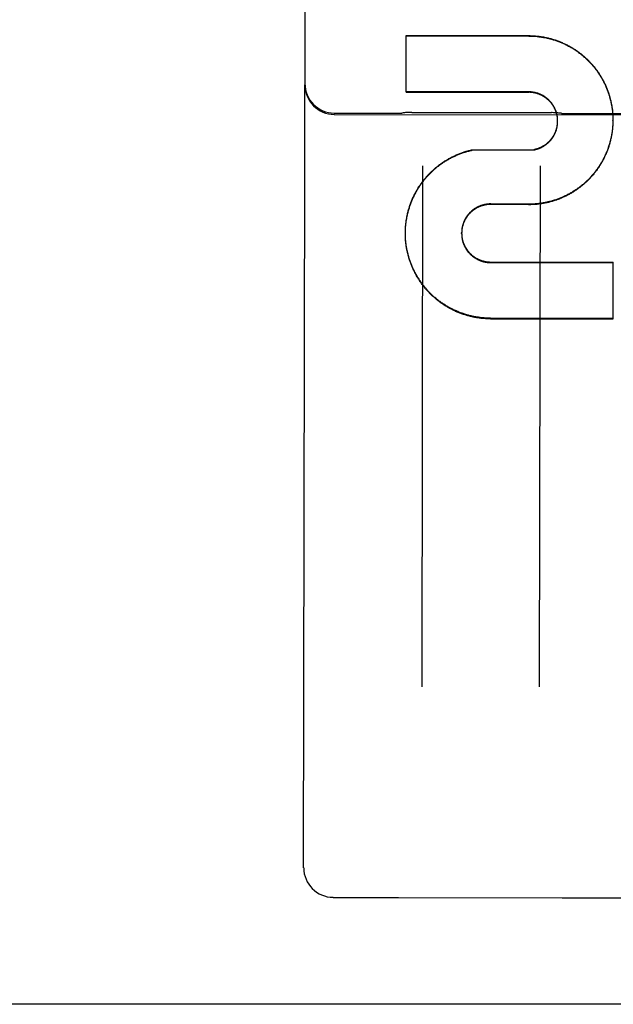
# Model space of a CAD drawing. Header units: inches. Extents: x 0 to 277, y 0 to 179.
# Tile 8 of 94: x 85.619 to 86.249, y 58.669 to 59.713. Entities that reach past the tile are written whole.
import ezdxf

# ---------------------------------------------------------------- set-up
doc = ezdxf.new("R2010")
doc.units = ezdxf.units.IN
doc.header["$LTSCALE"] = 15.20914
doc.header["$MEASUREMENT"] = 0
doc.linetypes.add('HIDDEN', pattern=[0.2, 0.1, -0.1])
doc.layers.get('0').update_dxf_attribs({"linetype": 'CONTINUOUS'})
doc.layers.add('02___PRT_ALL_AXES', color=7, linetype='CONTINUOUS')
doc.layers.add('DEFAULT_2', color=8, linetype='HIDDEN')

msp = doc.modelspace()

# ---------------------------------------------------------------- linework, layer by layer
at = {"color": 3, "linetype": 'Continuous'}
msp.add_line((89.2182, 58.6695), (60.4057, 58.6695), dxfattribs=at)
at = {"layer": '02___PRT_ALL_AXES', "color": 8, "linetype": 'HIDDEN'}
for p, q in [((85.9528, 59.614), (86.0215, 59.6139)), ((85.9528, 59.6126), (86.7653, 59.6113)), ((86.0351, 59.6147), (86.1829, 59.6145)), ((86.1965, 59.6136), (86.2715, 59.6135)), ((85.9514, 58.7828), (86.0202, 58.7827)), ((86.0209, 58.7827), (86.1945, 58.7825)), ((86.1952, 58.7824), (86.2702, 58.7823))]:
    msp.add_line(p, q, dxfattribs=at)
at = {"layer": 'DEFAULT_2', "color": 8, "linetype": 'HIDDEN'}
for p, q in [((85.9202, 58.8141), (85.9232, 60.7094)), ((86.0288, 59.6363), (86.0289, 59.6963)), ((86.0289, 59.6963), (86.159, 59.6961)), ((86.0289, 59.6959), (86.159, 59.6957)), ((86.1589, 59.6365), (86.0288, 59.6367)), ((86.0288, 59.6363), (86.1589, 59.6361)), ((86.1896, 59.6064), (86.1896, 59.6072)), ((86.1896, 59.6059), (86.1896, 59.6068)), ((86.248, 59.6125), (86.2481, 59.6111)), ((86.2481, 59.6115), (86.2481, 59.6101)), ((86.2481, 59.6105), (86.2481, 59.6091)), ((86.2481, 59.6096), (86.2482, 59.6081)), ((86.2482, 59.6076), (86.2482, 59.6066)), ((86.2482, 59.6062), (86.2482, 59.6066)), ((86.1895, 59.6033), (86.1896, 59.6041)), ((86.1896, 59.6055), (86.1896, 59.6064)), ((86.1896, 59.6053), (86.1896, 59.6059)), ((86.1896, 59.6051), (86.1896, 59.6053)), ((86.1896, 59.6042), (86.1896, 59.605)), ((86.1896, 59.6038), (86.1896, 59.6046)), ((86.2481, 59.6027), (86.248, 59.6013)), ((86.248, 59.6017), (86.248, 59.6003)), ((86.2482, 59.6046), (86.2481, 59.6033)), ((86.2481, 59.6037), (86.2481, 59.6023)), ((86.2482, 59.6062), (86.2482, 59.6052)), ((86.0991, 59.5752), (86.1645, 59.5755)), ((86.1645, 59.5751), (86.1645, 59.5755)), ((86.0991, 59.5748), (86.0991, 59.5752)), ((86.0464, 59.5582), (86.0455, 59.0061)), ((86.1705, 59.0059), (86.1714, 59.558)), ((86.1587, 59.5174), (86.1186, 59.5177)), ((86.1186, 59.5172), (86.1186, 59.5177)), ((86.1587, 59.5169), (86.1186, 59.5172)), ((86.1587, 59.5169), (86.1587, 59.5174)), ((86.0281, 59.4894), (86.0282, 59.4911)), ((86.0281, 59.4885), (86.0282, 59.4901)), ((86.0281, 59.4875), (86.0281, 59.4891)), ((86.0281, 59.4866), (86.0281, 59.4881)), ((86.0281, 59.4855), (86.0281, 59.4871)), ((86.0281, 59.4866), (86.0281, 59.4871)), ((86.0281, 59.4845), (86.0281, 59.4862)), ((86.0281, 59.4836), (86.0281, 59.4852)), ((86.0282, 59.4826), (86.0281, 59.4842)), ((86.0282, 59.4816), (86.0282, 59.4832)), ((86.0877, 59.4865), (86.0877, 59.487)), ((86.1184, 59.4562), (86.2486, 59.456)), ((86.1184, 59.4556), (86.2486, 59.4554)), ((86.2485, 59.3958), (86.2486, 59.456)), ((86.2485, 59.3964), (86.1183, 59.3966)), ((86.1183, 59.396), (86.2485, 59.3958)), ((86.0206, 58.7827), (86.0209, 58.7827)), ((86.1945, 58.7825), (86.1948, 58.7825))]:
    msp.add_line(p, q, dxfattribs=at)
for points in [[(86.159, 59.6961), (86.16, 59.6961), (86.161, 59.696), (86.1619, 59.696), (86.1629, 59.696), (86.1639, 59.6959), (86.1649, 59.6959), (86.1659, 59.6958), (86.1668, 59.6957), (86.1678, 59.6956), (86.1688, 59.6955), (86.1698, 59.6954), (86.1707, 59.6953), (86.1717, 59.6951), (86.1727, 59.695), (86.1736, 59.6948), (86.1746, 59.6947), (86.1756, 59.6945), (86.1765, 59.6943), (86.1775, 59.6941), (86.1785, 59.6939), (86.1794, 59.6937), (86.1804, 59.6934), (86.1813, 59.6932), (86.1823, 59.693), (86.1832, 59.6927), (86.1842, 59.6924), (86.1851, 59.6921), (86.186, 59.6918), (86.187, 59.6915), (86.1879, 59.6912), (86.1888, 59.6909), (86.1897, 59.6906), (86.1907, 59.6902), (86.1916, 59.6899), (86.1925, 59.6895), (86.1934, 59.6891), (86.1943, 59.6887), (86.1952, 59.6883), (86.1961, 59.6879), (86.197, 59.6875), (86.1979, 59.6871), (86.1987, 59.6867), (86.1996, 59.6862), (86.2005, 59.6858), (86.2014, 59.6853), (86.2022, 59.6848), (86.2031, 59.6844), (86.2039, 59.6839), (86.2048, 59.6834), (86.2056, 59.6829), (86.2064, 59.6823), (86.2073, 59.6818), (86.2081, 59.6813), (86.2089, 59.6807), (86.2097, 59.6802), (86.2105, 59.6796), (86.2113, 59.679), (86.2121, 59.6785), (86.2129, 59.6779), (86.2137, 59.6773), (86.2144, 59.6767), (86.2152, 59.6761), (86.216, 59.6754), (86.2167, 59.6748), (86.2175, 59.6742), (86.2182, 59.6735), (86.2189, 59.6729), (86.2196, 59.6722), (86.2204, 59.6715), (86.2211, 59.6708), (86.2218, 59.6702), (86.2225, 59.6695), (86.2232, 59.6688), (86.2238, 59.6681), (86.2245, 59.6673), (86.2252, 59.6666), (86.2258, 59.6659), (86.2265, 59.6651), (86.2271, 59.6644), (86.2277, 59.6636), (86.2283, 59.6629), (86.229, 59.6621), (86.2296, 59.6613), (86.2302, 59.6606), (86.2307, 59.6598), (86.2313, 59.659), (86.2319, 59.6582), (86.2325, 59.6574), (86.233, 59.6566), (86.2335, 59.6557), (86.2341, 59.6549), (86.2346, 59.6541), (86.2351, 59.6533), (86.2356, 59.6524), (86.2361, 59.6516), (86.2366, 59.6507), (86.2371, 59.6499), (86.2376, 59.649), (86.238, 59.6481), (86.2385, 59.6473), (86.2389, 59.6464), (86.2393, 59.6455), (86.2398, 59.6446), (86.2402, 59.6437), (86.2406, 59.6428), (86.241, 59.6419), (86.2413, 59.641), (86.2417, 59.6401), (86.2421, 59.6392), (86.2424, 59.6383), (86.2428, 59.6374), (86.2431, 59.6365), (86.2434, 59.6355), (86.2437, 59.6346), (86.244, 59.6337), (86.2443, 59.6327), (86.2446, 59.6318), (86.2449, 59.6308), (86.2451, 59.6299), (86.2454, 59.6289), (86.2456, 59.628), (86.2459, 59.627), (86.2461, 59.6261), (86.2463, 59.6251), (86.2465, 59.6242), (86.2467, 59.6232), (86.2468, 59.6222), (86.247, 59.6213), (86.2472, 59.6203), (86.2473, 59.6193), (86.2474, 59.6184), (86.2476, 59.6174), (86.2477, 59.6164), (86.2478, 59.6154), (86.2479, 59.6145), (86.2479, 59.6135), (86.248, 59.6125)], [(86.159, 59.6957), (86.16, 59.6957), (86.1609, 59.6957), (86.1619, 59.6957), (86.1629, 59.6956), (86.1639, 59.6956), (86.1648, 59.6955), (86.1658, 59.6954), (86.1668, 59.6954), (86.1677, 59.6953), (86.1687, 59.6952), (86.1697, 59.695), (86.1706, 59.6949), (86.1716, 59.6948), (86.1726, 59.6946), (86.1735, 59.6945), (86.1745, 59.6943), (86.1755, 59.6941), (86.1764, 59.694), (86.1774, 59.6938), (86.1783, 59.6936), (86.1793, 59.6933), (86.1802, 59.6931), (86.1812, 59.6929), (86.1821, 59.6926), (86.183, 59.6924), (86.184, 59.6921), (86.1849, 59.6918), (86.1858, 59.6915), (86.1868, 59.6912), (86.1877, 59.6909), (86.1886, 59.6906), (86.1895, 59.6903), (86.1904, 59.6899), (86.1914, 59.6896), (86.1923, 59.6892), (86.1932, 59.6888), (86.1941, 59.6885), (86.195, 59.6881), (86.1958, 59.6877), (86.1967, 59.6873), (86.1976, 59.6869), (86.1985, 59.6864), (86.1994, 59.686), (86.2002, 59.6855), (86.2011, 59.6851), (86.2019, 59.6846), (86.2028, 59.6841), (86.2036, 59.6837), (86.2045, 59.6832), (86.2053, 59.6827), (86.2061, 59.6822), (86.207, 59.6816), (86.2078, 59.6811), (86.2086, 59.6806), (86.2094, 59.68), (86.2102, 59.6795), (86.211, 59.6789), (86.2118, 59.6783), (86.2126, 59.6777), (86.2133, 59.6772), (86.2141, 59.6766), (86.2149, 59.6759), (86.2156, 59.6753), (86.2164, 59.6747), (86.2171, 59.6741), (86.2179, 59.6734), (86.2186, 59.6728), (86.2193, 59.6721), (86.22, 59.6715), (86.2207, 59.6708), (86.2214, 59.6701), (86.2221, 59.6694), (86.2228, 59.6687), (86.2235, 59.668), (86.2241, 59.6673), (86.2248, 59.6666), (86.2255, 59.6659), (86.2261, 59.6652), (86.2267, 59.6644), (86.2274, 59.6637), (86.228, 59.6629), (86.2286, 59.6622), (86.2292, 59.6614), (86.2298, 59.6606), (86.2304, 59.6599), (86.231, 59.6591), (86.2315, 59.6583), (86.2321, 59.6575), (86.2327, 59.6567), (86.2332, 59.6559), (86.2337, 59.6551), (86.2343, 59.6542), (86.2348, 59.6534), (86.2353, 59.6526), (86.2358, 59.6517), (86.2363, 59.6509), (86.2368, 59.6501), (86.2372, 59.6492), (86.2377, 59.6483), (86.2382, 59.6475), (86.2386, 59.6466), (86.239, 59.6457), (86.2395, 59.6449), (86.2399, 59.644), (86.2403, 59.6431), (86.2407, 59.6422), (86.2411, 59.6413), (86.2414, 59.6404), (86.2418, 59.6395), (86.2422, 59.6386), (86.2425, 59.6377), (86.2428, 59.6368), (86.2432, 59.6359), (86.2435, 59.6349), (86.2438, 59.634), (86.2441, 59.6331), (86.2444, 59.6321), (86.2447, 59.6312), (86.2449, 59.6303), (86.2452, 59.6293), (86.2454, 59.6284), (86.2457, 59.6274), (86.2459, 59.6265), (86.2461, 59.6255), (86.2463, 59.6246), (86.2465, 59.6236), (86.2467, 59.6227), (86.2469, 59.6217), (86.247, 59.6207), (86.2472, 59.6198), (86.2473, 59.6188), (86.2474, 59.6179), (86.2476, 59.6169), (86.2477, 59.6159), (86.2478, 59.6149), (86.2479, 59.614), (86.2479, 59.613), (86.248, 59.612)], [(86.1896, 59.6068), (86.1895, 59.6077), (86.1895, 59.6081), (86.1895, 59.6086), (86.1894, 59.609), (86.1894, 59.6094), (86.1893, 59.6099), (86.1893, 59.6103), (86.1892, 59.6107), (86.1891, 59.6112), (86.189, 59.6116), (86.1889, 59.612), (86.1889, 59.6125), (86.1888, 59.6129), (86.1886, 59.6133), (86.1885, 59.6138), (86.1884, 59.6142), (86.1883, 59.6146), (86.1882, 59.615), (86.188, 59.6154), (86.1879, 59.6159), (86.1877, 59.6163), (86.1876, 59.6167), (86.1874, 59.6171), (86.1873, 59.6175), (86.1871, 59.6179), (86.1869, 59.6183), (86.1867, 59.6187), (86.1865, 59.6191), (86.1863, 59.6195), (86.1861, 59.6199), (86.1859, 59.6203), (86.1857, 59.6207), (86.1855, 59.6211), (86.1853, 59.6214), (86.1851, 59.6218), (86.1848, 59.6222), (86.1846, 59.6226), (86.1843, 59.6229), (86.1841, 59.6233), (86.1838, 59.6237), (86.1836, 59.624), (86.1833, 59.6244), (86.183, 59.6247), (86.1828, 59.6251), (86.1825, 59.6254), (86.1822, 59.6257), (86.1819, 59.6261), (86.1816, 59.6264), (86.1813, 59.6267), (86.181, 59.6271), (86.1807, 59.6274), (86.1804, 59.6277), (86.1801, 59.628), (86.1798, 59.6283), (86.1794, 59.6286), (86.1791, 59.6289), (86.1788, 59.6292), (86.1784, 59.6294), (86.1781, 59.6297), (86.1777, 59.63), (86.1774, 59.6303), (86.177, 59.6305), (86.1767, 59.6308), (86.1763, 59.631), (86.176, 59.6313), (86.1756, 59.6315), (86.1752, 59.6318), (86.1748, 59.632), (86.1745, 59.6322), (86.1741, 59.6325), (86.1737, 59.6327), (86.1733, 59.6329), (86.1729, 59.6331), (86.1725, 59.6333), (86.1721, 59.6335), (86.1717, 59.6337), (86.1713, 59.6338), (86.1709, 59.634), (86.1705, 59.6342), (86.1701, 59.6344), (86.1697, 59.6345), (86.1693, 59.6347), (86.1689, 59.6348), (86.1684, 59.635), (86.168, 59.6351), (86.1676, 59.6352), (86.1672, 59.6353), (86.1667, 59.6355), (86.1663, 59.6356), (86.1659, 59.6357), (86.1655, 59.6358), (86.165, 59.6359), (86.1646, 59.6359), (86.1642, 59.636), (86.1637, 59.6361), (86.1633, 59.6362), (86.1629, 59.6362), (86.1624, 59.6363), (86.162, 59.6363), (86.1615, 59.6364), (86.1611, 59.6364), (86.1607, 59.6364), (86.1602, 59.6365), (86.1598, 59.6365), (86.1593, 59.6365), (86.1589, 59.6365)], [(86.1895, 59.6073), (86.1895, 59.6077), (86.1895, 59.6081), (86.1894, 59.6086), (86.1894, 59.609), (86.1893, 59.6094), (86.1893, 59.6099), (86.1892, 59.6103), (86.1891, 59.6107), (86.189, 59.6112), (86.1889, 59.6116), (86.1889, 59.612), (86.1888, 59.6124), (86.1887, 59.6129), (86.1885, 59.6133), (86.1884, 59.6137), (86.1883, 59.6141), (86.1882, 59.6145), (86.188, 59.615), (86.1879, 59.6154), (86.1878, 59.6158), (86.1876, 59.6162), (86.1874, 59.6166), (86.1873, 59.617), (86.1871, 59.6174), (86.1869, 59.6178), (86.1868, 59.6182), (86.1866, 59.6186), (86.1864, 59.619), (86.1862, 59.6194), (86.186, 59.6198), (86.1858, 59.6202), (86.1856, 59.6205), (86.1853, 59.6209), (86.1851, 59.6213), (86.1849, 59.6217), (86.1847, 59.622), (86.1844, 59.6224), (86.1842, 59.6228), (86.1839, 59.6231), (86.1837, 59.6235), (86.1834, 59.6238), (86.1831, 59.6242), (86.1829, 59.6245), (86.1826, 59.6249), (86.1823, 59.6252), (86.182, 59.6255), (86.1817, 59.6259), (86.1814, 59.6262), (86.1811, 59.6265), (86.1808, 59.6268), (86.1805, 59.6271), (86.1802, 59.6274), (86.1799, 59.6277), (86.1796, 59.628), (86.1793, 59.6283), (86.1789, 59.6286), (86.1786, 59.6289), (86.1783, 59.6292), (86.1779, 59.6294), (86.1776, 59.6297), (86.1772, 59.63), (86.1769, 59.6302), (86.1765, 59.6305), (86.1762, 59.6307), (86.1758, 59.631), (86.1754, 59.6312), (86.1751, 59.6315), (86.1747, 59.6317), (86.1743, 59.6319), (86.1739, 59.6321), (86.1736, 59.6323), (86.1732, 59.6325), (86.1728, 59.6327), (86.1724, 59.6329), (86.172, 59.6331), (86.1716, 59.6333), (86.1712, 59.6335), (86.1708, 59.6337), (86.1704, 59.6338), (86.17, 59.634), (86.1696, 59.6341), (86.1692, 59.6343), (86.1688, 59.6344), (86.1683, 59.6346), (86.1679, 59.6347), (86.1675, 59.6348), (86.1671, 59.635), (86.1667, 59.6351), (86.1662, 59.6352), (86.1658, 59.6353), (86.1654, 59.6354), (86.165, 59.6355), (86.1645, 59.6355), (86.1641, 59.6356), (86.1637, 59.6357), (86.1632, 59.6358), (86.1628, 59.6358), (86.1624, 59.6359), (86.1619, 59.6359), (86.1615, 59.636), (86.1611, 59.636), (86.1606, 59.636), (86.1602, 59.6361), (86.1598, 59.6361), (86.1593, 59.6361), (86.1589, 59.6361)], [(86.0351, 59.6147), (86.0341, 59.6147), (86.0329, 59.6147), (86.0318, 59.6147), (86.0306, 59.6146), (86.0295, 59.6145), (86.0283, 59.6145), (86.0271, 59.6144), (86.0259, 59.6142), (86.0247, 59.6141), (86.0245, 59.6141)], [(86.1935, 59.6138), (86.1933, 59.6138), (86.1921, 59.614), (86.1909, 59.6141), (86.1897, 59.6142), (86.1886, 59.6143), (86.1874, 59.6144), (86.1862, 59.6144), (86.1851, 59.6144), (86.1839, 59.6145), (86.1829, 59.6145)], [(86.2482, 59.6086), (86.2482, 59.6072), (86.2482, 59.6062)], [(86.2482, 59.6066), (86.2482, 59.6056), (86.2482, 59.6042)], [(86.248, 59.6007), (86.2479, 59.5998), (86.2478, 59.5988), (86.2477, 59.5978), (86.2476, 59.5968), (86.2475, 59.5958), (86.2474, 59.5949), (86.2473, 59.5939), (86.2471, 59.5929), (86.247, 59.592), (86.2468, 59.591), (86.2466, 59.59), (86.2464, 59.5891), (86.2462, 59.5881), (86.246, 59.5871), (86.2458, 59.5862), (86.2456, 59.5852), (86.2453, 59.5843), (86.2451, 59.5833), (86.2448, 59.5824), (86.2445, 59.5815), (86.2442, 59.5805), (86.244, 59.5796), (86.2436, 59.5786), (86.2433, 59.5777), (86.243, 59.5768), (86.2427, 59.5759), (86.2423, 59.5749), (86.242, 59.574), (86.2416, 59.5731), (86.2412, 59.5722), (86.2409, 59.5713), (86.2405, 59.5704), (86.2401, 59.5695), (86.2396, 59.5686), (86.2392, 59.5677), (86.2388, 59.5669), (86.2383, 59.566), (86.2379, 59.5651), (86.2374, 59.5643), (86.237, 59.5634), (86.2365, 59.5625), (86.236, 59.5617), (86.2355, 59.5608), (86.235, 59.56), (86.2345, 59.5592), (86.2339, 59.5583), (86.2334, 59.5575), (86.2328, 59.5567), (86.2323, 59.5559), (86.2317, 59.5551), (86.2312, 59.5543), (86.2306, 59.5535), (86.23, 59.5527), (86.2294, 59.5519), (86.2288, 59.5512), (86.2282, 59.5504), (86.2275, 59.5496), (86.2269, 59.5489), (86.2263, 59.5482), (86.2256, 59.5474), (86.225, 59.5467), (86.2243, 59.546), (86.2236, 59.5452), (86.223, 59.5445), (86.2223, 59.5438), (86.2216, 59.5431), (86.2209, 59.5425), (86.2202, 59.5418), (86.2194, 59.5411), (86.2187, 59.5405), (86.218, 59.5398), (86.2172, 59.5392), (86.2165, 59.5385), (86.2157, 59.5379), (86.215, 59.5373), (86.2142, 59.5367), (86.2134, 59.5361), (86.2127, 59.5355), (86.2119, 59.5349), (86.2111, 59.5343), (86.2103, 59.5337), (86.2095, 59.5332), (86.2087, 59.5326), (86.2079, 59.5321), (86.207, 59.5315), (86.2062, 59.531), (86.2054, 59.5305), (86.2045, 59.53), (86.2037, 59.5295), (86.2028, 59.529), (86.202, 59.5285), (86.2011, 59.5281), (86.2002, 59.5276), (86.1994, 59.5271), (86.1985, 59.5267), (86.1976, 59.5263), (86.1967, 59.5259), (86.1958, 59.5254), (86.1949, 59.525), (86.194, 59.5247), (86.1931, 59.5243), (86.1922, 59.5239), (86.1913, 59.5235), (86.1904, 59.5232), (86.1895, 59.5228), (86.1886, 59.5225), (86.1876, 59.5222), (86.1867, 59.5219), (86.1858, 59.5216), (86.1848, 59.5213), (86.1839, 59.521), (86.1829, 59.5207), (86.182, 59.5205), (86.181, 59.5202), (86.1801, 59.52), (86.1791, 59.5198), (86.1782, 59.5195), (86.1772, 59.5193), (86.1763, 59.5191), (86.1753, 59.519), (86.1743, 59.5188), (86.1734, 59.5186), (86.1724, 59.5185), (86.1714, 59.5183), (86.1705, 59.5182), (86.1695, 59.5181), (86.1685, 59.518), (86.1675, 59.5179), (86.1666, 59.5178), (86.1656, 59.5177), (86.1646, 59.5176), (86.1636, 59.5176), (86.1626, 59.5175), (86.1617, 59.5175), (86.1607, 59.5175), (86.1597, 59.5174), (86.1587, 59.5174)], [(86.248, 59.6003), (86.2479, 59.5994), (86.2478, 59.5984), (86.2477, 59.5974), (86.2476, 59.5964), (86.2475, 59.5955), (86.2474, 59.5945), (86.2473, 59.5935), (86.2471, 59.5926), (86.247, 59.5916), (86.2468, 59.5906), (86.2466, 59.5897), (86.2464, 59.5887), (86.2462, 59.5878), (86.246, 59.5868), (86.2458, 59.5859), (86.2456, 59.5849), (86.2453, 59.584), (86.2451, 59.583), (86.2448, 59.5821), (86.2446, 59.5812), (86.2443, 59.5802), (86.244, 59.5793), (86.2437, 59.5784), (86.2434, 59.5774), (86.2431, 59.5765), (86.2427, 59.5756), (86.2424, 59.5747), (86.242, 59.5738), (86.2417, 59.5729), (86.2413, 59.572), (86.2409, 59.5711), (86.2405, 59.5702), (86.2401, 59.5693), (86.2397, 59.5684), (86.2393, 59.5675), (86.2389, 59.5666), (86.2385, 59.5658), (86.238, 59.5649), (86.2376, 59.564), (86.2371, 59.5632), (86.2366, 59.5623), (86.2361, 59.5615), (86.2356, 59.5606), (86.2351, 59.5598), (86.2346, 59.559), (86.2341, 59.5581), (86.2336, 59.5573), (86.233, 59.5565), (86.2325, 59.5557), (86.2319, 59.5549), (86.2314, 59.5541), (86.2308, 59.5533), (86.2302, 59.5525), (86.2296, 59.5518), (86.229, 59.551), (86.2284, 59.5502), (86.2278, 59.5495), (86.2272, 59.5487), (86.2265, 59.548), (86.2259, 59.5472), (86.2252, 59.5465), (86.2246, 59.5458), (86.2239, 59.5451), (86.2233, 59.5444), (86.2226, 59.5437), (86.2219, 59.543), (86.2212, 59.5423), (86.2205, 59.5416), (86.2198, 59.5409), (86.2191, 59.5403), (86.2183, 59.5396), (86.2176, 59.539), (86.2169, 59.5383), (86.2161, 59.5377), (86.2154, 59.5371), (86.2146, 59.5365), (86.2139, 59.5359), (86.2131, 59.5353), (86.2123, 59.5347), (86.2115, 59.5341), (86.2107, 59.5335), (86.2099, 59.533), (86.2091, 59.5324), (86.2083, 59.5319), (86.2075, 59.5313), (86.2067, 59.5308), (86.2059, 59.5303), (86.205, 59.5298), (86.2042, 59.5293), (86.2034, 59.5288), (86.2025, 59.5283), (86.2017, 59.5279), (86.2008, 59.5274), (86.1999, 59.5269), (86.1991, 59.5265), (86.1982, 59.5261), (86.1973, 59.5256), (86.1964, 59.5252), (86.1956, 59.5248), (86.1947, 59.5244), (86.1938, 59.524), (86.1929, 59.5237), (86.192, 59.5233), (86.1911, 59.5229), (86.1902, 59.5226), (86.1892, 59.5223), (86.1883, 59.5219), (86.1874, 59.5216), (86.1865, 59.5213), (86.1855, 59.521), (86.1846, 59.5207), (86.1837, 59.5204), (86.1827, 59.5202), (86.1818, 59.5199), (86.1809, 59.5197), (86.1799, 59.5194), (86.179, 59.5192), (86.178, 59.519), (86.1771, 59.5188), (86.1761, 59.5186), (86.1752, 59.5184), (86.1742, 59.5183), (86.1732, 59.5181), (86.1723, 59.5179), (86.1713, 59.5178), (86.1704, 59.5177), (86.1694, 59.5175), (86.1684, 59.5174), (86.1675, 59.5173), (86.1665, 59.5172), (86.1655, 59.5172), (86.1645, 59.5171), (86.1636, 59.517), (86.1626, 59.517), (86.1616, 59.517), (86.1607, 59.5169), (86.1597, 59.5169), (86.1587, 59.5169)], [(86.1645, 59.5755), (86.1649, 59.5756), (86.1654, 59.5757), (86.1658, 59.5758), (86.1662, 59.5759), (86.1666, 59.576), (86.1671, 59.5761), (86.1675, 59.5762), (86.1679, 59.5764), (86.1683, 59.5765), (86.1688, 59.5766), (86.1692, 59.5768), (86.1696, 59.5769), (86.17, 59.5771), (86.1704, 59.5773), (86.1708, 59.5774), (86.1712, 59.5776), (86.1716, 59.5778), (86.172, 59.578), (86.1724, 59.5782), (86.1728, 59.5784), (86.1732, 59.5786), (86.1736, 59.5788), (86.174, 59.579), (86.1744, 59.5792), (86.1747, 59.5794), (86.1751, 59.5797), (86.1755, 59.5799), (86.1759, 59.5801), (86.1762, 59.5804), (86.1766, 59.5806), (86.1769, 59.5809), (86.1773, 59.5812), (86.1777, 59.5814), (86.178, 59.5817), (86.1783, 59.582), (86.1787, 59.5823), (86.179, 59.5825), (86.1793, 59.5828), (86.1797, 59.5831), (86.18, 59.5834), (86.1803, 59.5837), (86.1806, 59.584), (86.1809, 59.5844), (86.1812, 59.5847), (86.1815, 59.585), (86.1818, 59.5853), (86.1821, 59.5857), (86.1824, 59.586), (86.1827, 59.5863), (86.183, 59.5867), (86.1832, 59.587), (86.1835, 59.5874), (86.1838, 59.5877), (86.184, 59.5881), (86.1843, 59.5885), (86.1845, 59.5888), (86.1848, 59.5892), (86.185, 59.5896), (86.1852, 59.5899), (86.1854, 59.5903), (86.1857, 59.5907), (86.1859, 59.5911), (86.1861, 59.5915), (86.1863, 59.5919), (86.1865, 59.5923), (86.1867, 59.5927), (86.1869, 59.5931), (86.187, 59.5935), (86.1872, 59.5939), (86.1874, 59.5943), (86.1875, 59.5947), (86.1877, 59.5951), (86.1878, 59.5955), (86.188, 59.5959), (86.1881, 59.5964), (86.1883, 59.5968), (86.1884, 59.5972), (86.1885, 59.5976), (86.1886, 59.5981), (86.1887, 59.5985), (86.1888, 59.5989), (86.1889, 59.5993), (86.189, 59.5998), (86.1891, 59.6002), (86.1892, 59.6006), (86.1892, 59.6011), (86.1893, 59.6015), (86.1894, 59.6019), (86.1894, 59.6024), (86.1895, 59.6028), (86.1895, 59.6033), (86.1895, 59.6037)], [(86.1645, 59.5751), (86.1649, 59.5752), (86.1653, 59.5752), (86.1658, 59.5753), (86.1662, 59.5754), (86.1666, 59.5755), (86.167, 59.5757), (86.1675, 59.5758), (86.1679, 59.5759), (86.1683, 59.576), (86.1687, 59.5762), (86.1691, 59.5763), (86.1695, 59.5765), (86.1699, 59.5766), (86.1703, 59.5768), (86.1708, 59.5769), (86.1712, 59.5771), (86.1716, 59.5773), (86.1719, 59.5775), (86.1723, 59.5777), (86.1727, 59.5779), (86.1731, 59.5781), (86.1735, 59.5783), (86.1739, 59.5785), (86.1743, 59.5787), (86.1746, 59.5789), (86.175, 59.5791), (86.1754, 59.5794), (86.1758, 59.5796), (86.1761, 59.5799), (86.1765, 59.5801), (86.1768, 59.5804), (86.1772, 59.5806), (86.1775, 59.5809), (86.1779, 59.5811), (86.1782, 59.5814), (86.1786, 59.5817), (86.1789, 59.582), (86.1792, 59.5823), (86.1795, 59.5826), (86.1799, 59.5829), (86.1802, 59.5832), (86.1805, 59.5835), (86.1808, 59.5838), (86.1811, 59.5841), (86.1814, 59.5844), (86.1817, 59.5847), (86.182, 59.5851), (86.1823, 59.5854), (86.1826, 59.5857), (86.1828, 59.5861), (86.1831, 59.5864), (86.1834, 59.5868), (86.1836, 59.5871), (86.1839, 59.5875), (86.1841, 59.5878), (86.1844, 59.5882), (86.1846, 59.5885), (86.1849, 59.5889), (86.1851, 59.5893), (86.1853, 59.5897), (86.1855, 59.59), (86.1857, 59.5904), (86.186, 59.5908), (86.1862, 59.5912), (86.1864, 59.5916), (86.1866, 59.592), (86.1867, 59.5924), (86.1869, 59.5928), (86.1871, 59.5932), (86.1873, 59.5936), (86.1874, 59.594), (86.1876, 59.5944), (86.1877, 59.5948), (86.1879, 59.5952), (86.188, 59.5956), (86.1882, 59.596), (86.1883, 59.5964), (86.1884, 59.5969), (86.1885, 59.5973), (86.1886, 59.5977), (86.1887, 59.5981), (86.1888, 59.5986), (86.1889, 59.599), (86.189, 59.5994), (86.1891, 59.5999), (86.1892, 59.6003), (86.1892, 59.6007), (86.1893, 59.6011), (86.1894, 59.6016), (86.1894, 59.602), (86.1895, 59.6025), (86.1895, 59.6029), (86.1895, 59.6033)], [(86.1896, 59.6046), (86.1896, 59.6055), (86.1896, 59.6057)], [(86.0282, 59.4904), (86.0282, 59.4921), (86.0283, 59.493), (86.0284, 59.494), (86.0285, 59.495), (86.0286, 59.496), (86.0287, 59.497), (86.0288, 59.498), (86.0289, 59.4989), (86.029, 59.4999), (86.0292, 59.5009), (86.0293, 59.5019), (86.0295, 59.5028), (86.0297, 59.5038), (86.0299, 59.5048), (86.0301, 59.5057), (86.0303, 59.5067), (86.0305, 59.5077), (86.0307, 59.5086), (86.031, 59.5096), (86.0312, 59.5105), (86.0315, 59.5115), (86.0318, 59.5124), (86.032, 59.5134), (86.0323, 59.5143), (86.0326, 59.5152), (86.033, 59.5162), (86.0333, 59.5171), (86.0336, 59.518), (86.034, 59.519), (86.0343, 59.5199), (86.0347, 59.5208), (86.035, 59.5217), (86.0354, 59.5226), (86.0358, 59.5235), (86.0362, 59.5244), (86.0366, 59.5253), (86.0371, 59.5262), (86.0375, 59.5271), (86.0379, 59.528), (86.0384, 59.5289), (86.0389, 59.5297), (86.0393, 59.5306), (86.0398, 59.5314), (86.0403, 59.5323), (86.0408, 59.5332), (86.0413, 59.534), (86.0418, 59.5348), (86.0424, 59.5357), (86.0429, 59.5365), (86.0434, 59.5373), (86.044, 59.5381), (86.0446, 59.5389), (86.0451, 59.5397), (86.0457, 59.5405), (86.0463, 59.5413), (86.0469, 59.5421), (86.0475, 59.5429), (86.0481, 59.5437), (86.0487, 59.5444), (86.0494, 59.5452), (86.05, 59.5459), (86.0507, 59.5467), (86.0513, 59.5474), (86.052, 59.5481), (86.0526, 59.5489), (86.0533, 59.5496), (86.054, 59.5503), (86.0547, 59.551), (86.0554, 59.5517), (86.0561, 59.5524), (86.0568, 59.553), (86.0576, 59.5537), (86.0583, 59.5544), (86.059, 59.555), (86.0598, 59.5557), (86.0605, 59.5563), (86.0613, 59.5569), (86.0621, 59.5575), (86.0628, 59.5582), (86.0636, 59.5588), (86.0644, 59.5594), (86.0652, 59.5599), (86.066, 59.5605), (86.0668, 59.5611), (86.0676, 59.5616), (86.0684, 59.5622), (86.0693, 59.5627), (86.0701, 59.5633), (86.0709, 59.5638), (86.0718, 59.5643), (86.0726, 59.5648), (86.0735, 59.5653), (86.0743, 59.5658), (86.0752, 59.5663), (86.0761, 59.5667), (86.0769, 59.5672), (86.0778, 59.5676), (86.0787, 59.5681), (86.0796, 59.5685), (86.0805, 59.5689), (86.0814, 59.5693), (86.0823, 59.5697), (86.0832, 59.5701), (86.0841, 59.5705), (86.085, 59.5709), (86.0859, 59.5712), (86.0868, 59.5716), (86.0878, 59.5719), (86.0887, 59.5723), (86.0896, 59.5726), (86.0906, 59.5729), (86.0915, 59.5732), (86.0924, 59.5735), (86.0934, 59.5738), (86.0943, 59.574), (86.0953, 59.5743), (86.0962, 59.5745), (86.0972, 59.5748), (86.0982, 59.575), (86.0991, 59.5752)], [(86.0282, 59.4914), (86.0283, 59.4924), (86.0284, 59.4934), (86.0284, 59.4943), (86.0285, 59.4953), (86.0286, 59.4963), (86.0287, 59.4973), (86.0289, 59.4982), (86.029, 59.4992), (86.0291, 59.5002), (86.0293, 59.5012), (86.0295, 59.5021), (86.0296, 59.5031), (86.0298, 59.504), (86.03, 59.505), (86.0302, 59.506), (86.0304, 59.5069), (86.0307, 59.5079), (86.0309, 59.5088), (86.0312, 59.5098), (86.0314, 59.5107), (86.0317, 59.5117), (86.032, 59.5126), (86.0323, 59.5135), (86.0326, 59.5145), (86.0329, 59.5154), (86.0332, 59.5163), (86.0335, 59.5173), (86.0339, 59.5182), (86.0342, 59.5191), (86.0346, 59.52), (86.0349, 59.5209), (86.0353, 59.5218), (86.0357, 59.5227), (86.0361, 59.5236), (86.0365, 59.5245), (86.0369, 59.5254), (86.0373, 59.5263), (86.0378, 59.5271), (86.0382, 59.528), (86.0387, 59.5289), (86.0391, 59.5298), (86.0396, 59.5306), (86.0401, 59.5315), (86.0406, 59.5323), (86.0411, 59.5331), (86.0416, 59.534), (86.0421, 59.5348), (86.0427, 59.5356), (86.0432, 59.5365), (86.0437, 59.5373), (86.0443, 59.5381), (86.0449, 59.5389), (86.0454, 59.5397), (86.046, 59.5405), (86.0466, 59.5412), (86.0472, 59.542), (86.0478, 59.5428), (86.0484, 59.5436), (86.049, 59.5443), (86.0497, 59.5451), (86.0503, 59.5458), (86.051, 59.5465), (86.0516, 59.5473), (86.0523, 59.548), (86.0529, 59.5487), (86.0536, 59.5494), (86.0543, 59.5501), (86.055, 59.5508), (86.0557, 59.5515), (86.0564, 59.5522), (86.0571, 59.5528), (86.0578, 59.5535), (86.0586, 59.5541), (86.0593, 59.5548), (86.06, 59.5554), (86.0608, 59.556), (86.0616, 59.5567), (86.0623, 59.5573), (86.0631, 59.5579), (86.0639, 59.5585), (86.0646, 59.5591), (86.0654, 59.5596), (86.0662, 59.5602), (86.067, 59.5608), (86.0678, 59.5613), (86.0687, 59.5619), (86.0695, 59.5624), (86.0703, 59.5629), (86.0711, 59.5635), (86.072, 59.564), (86.0728, 59.5645), (86.0737, 59.565), (86.0745, 59.5654), (86.0754, 59.5659), (86.0762, 59.5664), (86.0771, 59.5668), (86.078, 59.5673), (86.0788, 59.5677), (86.0797, 59.5681), (86.0806, 59.5685), (86.0815, 59.5689), (86.0824, 59.5693), (86.0833, 59.5697), (86.0842, 59.5701), (86.0851, 59.5705), (86.086, 59.5708), (86.0869, 59.5712), (86.0878, 59.5715), (86.0888, 59.5718), (86.0897, 59.5721), (86.0906, 59.5725), (86.0916, 59.5727), (86.0925, 59.573), (86.0934, 59.5733), (86.0944, 59.5736), (86.0953, 59.5738), (86.0963, 59.5741), (86.0972, 59.5743), (86.0982, 59.5745), (86.0991, 59.5748)], [(86.1186, 59.5177), (86.1182, 59.5177), (86.1177, 59.5177), (86.1173, 59.5177), (86.1168, 59.5177), (86.1164, 59.5176), (86.116, 59.5176), (86.1155, 59.5176), (86.1151, 59.5175), (86.1146, 59.5175), (86.1142, 59.5174), (86.1138, 59.5173), (86.1133, 59.5173), (86.1129, 59.5172), (86.1125, 59.5171), (86.112, 59.517), (86.1116, 59.5169), (86.1112, 59.5168), (86.1108, 59.5167), (86.1103, 59.5166), (86.1099, 59.5165), (86.1095, 59.5164), (86.1091, 59.5162), (86.1087, 59.5161), (86.1082, 59.516), (86.1078, 59.5158), (86.1074, 59.5156), (86.107, 59.5155), (86.1066, 59.5153), (86.1062, 59.5151), (86.1058, 59.515), (86.1054, 59.5148), (86.105, 59.5146), (86.1046, 59.5144), (86.1042, 59.5142), (86.1038, 59.514), (86.1035, 59.5138), (86.1031, 59.5136), (86.1027, 59.5133), (86.1023, 59.5131), (86.1019, 59.5129), (86.1016, 59.5126), (86.1012, 59.5124), (86.1008, 59.5121), (86.1005, 59.5119), (86.1001, 59.5116), (86.0998, 59.5114), (86.0994, 59.5111), (86.0991, 59.5108), (86.0988, 59.5105), (86.0984, 59.5103), (86.0981, 59.51), (86.0978, 59.5097), (86.0974, 59.5094), (86.0971, 59.5091), (86.0968, 59.5088), (86.0965, 59.5085), (86.0962, 59.5081), (86.0959, 59.5078), (86.0956, 59.5075), (86.0953, 59.5072), (86.095, 59.5068), (86.0947, 59.5065), (86.0945, 59.5062), (86.0942, 59.5058), (86.0939, 59.5055), (86.0937, 59.5051), (86.0934, 59.5047), (86.0932, 59.5044), (86.0929, 59.504), (86.0927, 59.5037), (86.0924, 59.5033), (86.0922, 59.5029), (86.092, 59.5025), (86.0918, 59.5022), (86.0915, 59.5018), (86.0913, 59.5014), (86.0911, 59.501), (86.0909, 59.5006), (86.0907, 59.5002), (86.0906, 59.4998), (86.0904, 59.4994), (86.0902, 59.499), (86.09, 59.4986), (86.0899, 59.4982), (86.0897, 59.4978), (86.0896, 59.4974), (86.0894, 59.497), (86.0893, 59.4965), (86.0891, 59.4961), (86.089, 59.4957), (86.0889, 59.4953), (86.0888, 59.4949), (86.0887, 59.4944), (86.0886, 59.494), (86.0885, 59.4936), (86.0884, 59.4931), (86.0883, 59.4927), (86.0882, 59.4923), (86.0881, 59.4919), (86.0881, 59.4914), (86.088, 59.491), (86.088, 59.4905), (86.0879, 59.4901), (86.0879, 59.4897), (86.0878, 59.4892), (86.0878, 59.4888), (86.0878, 59.4884), (86.0878, 59.4879), (86.0877, 59.4875), (86.0877, 59.487)], [(86.1186, 59.5172), (86.1182, 59.5172), (86.1177, 59.5172), (86.1173, 59.5172), (86.1169, 59.5172), (86.1164, 59.5171), (86.116, 59.5171), (86.1155, 59.5171), (86.1151, 59.517), (86.1147, 59.517), (86.1143, 59.5169), (86.1138, 59.5168), (86.1134, 59.5168), (86.113, 59.5167), (86.1125, 59.5166), (86.1121, 59.5165), (86.1117, 59.5164), (86.1113, 59.5163), (86.1108, 59.5162), (86.1104, 59.5161), (86.11, 59.516), (86.1096, 59.5159), (86.1092, 59.5158), (86.1088, 59.5156), (86.1083, 59.5155), (86.1079, 59.5153), (86.1075, 59.5152), (86.1071, 59.515), (86.1067, 59.5149), (86.1063, 59.5147), (86.1059, 59.5145), (86.1055, 59.5143), (86.1051, 59.5141), (86.1047, 59.5139), (86.1044, 59.5138), (86.104, 59.5135), (86.1036, 59.5133), (86.1032, 59.5131), (86.1028, 59.5129), (86.1025, 59.5127), (86.1021, 59.5125), (86.1017, 59.5122), (86.1014, 59.512), (86.101, 59.5117), (86.1006, 59.5115), (86.1003, 59.5112), (86.0999, 59.511), (86.0996, 59.5107), (86.0993, 59.5104), (86.0989, 59.5102), (86.0986, 59.5099), (86.0983, 59.5096), (86.0979, 59.5093), (86.0976, 59.509), (86.0973, 59.5087), (86.097, 59.5084), (86.0967, 59.5081), (86.0964, 59.5078), (86.0961, 59.5075), (86.0958, 59.5072), (86.0955, 59.5068), (86.0952, 59.5065), (86.0949, 59.5062), (86.0946, 59.5058), (86.0944, 59.5055), (86.0941, 59.5052), (86.0938, 59.5048), (86.0936, 59.5045), (86.0933, 59.5041), (86.0931, 59.5037), (86.0928, 59.5034), (86.0926, 59.503), (86.0924, 59.5026), (86.0921, 59.5023), (86.0919, 59.5019), (86.0917, 59.5015), (86.0915, 59.5011), (86.0913, 59.5008), (86.0911, 59.5004), (86.0909, 59.5), (86.0907, 59.4996), (86.0905, 59.4992), (86.0903, 59.4988), (86.0902, 59.4984), (86.09, 59.498), (86.0898, 59.4976), (86.0897, 59.4972), (86.0895, 59.4968), (86.0894, 59.4963), (86.0893, 59.4959), (86.0891, 59.4955), (86.089, 59.4951), (86.0889, 59.4947), (86.0888, 59.4943), (86.0887, 59.4938), (86.0885, 59.4934), (86.0885, 59.493), (86.0884, 59.4926), (86.0883, 59.4921), (86.0882, 59.4917), (86.0881, 59.4913), (86.0881, 59.4908), (86.088, 59.4904), (86.088, 59.49), (86.0879, 59.4895), (86.0879, 59.4891), (86.0878, 59.4887), (86.0878, 59.4882), (86.0878, 59.4878), (86.0878, 59.4874), (86.0877, 59.4869), (86.0877, 59.4865)], [(86.1183, 59.3966), (86.1174, 59.3966), (86.1164, 59.3967), (86.1154, 59.3967), (86.1144, 59.3967), (86.1134, 59.3968), (86.1124, 59.3968), (86.1115, 59.3969), (86.1105, 59.397), (86.1095, 59.3971), (86.1085, 59.3972), (86.1075, 59.3973), (86.1066, 59.3974), (86.1056, 59.3976), (86.1046, 59.3977), (86.1036, 59.3979), (86.1027, 59.398), (86.1017, 59.3982), (86.1007, 59.3984), (86.0998, 59.3986), (86.0988, 59.3988), (86.0978, 59.399), (86.0969, 59.3993), (86.0959, 59.3995), (86.095, 59.3997), (86.094, 59.4), (86.0931, 59.4003), (86.0921, 59.4006), (86.0912, 59.4009), (86.0902, 59.4012), (86.0893, 59.4015), (86.0884, 59.4018), (86.0874, 59.4021), (86.0865, 59.4025), (86.0856, 59.4028), (86.0847, 59.4032), (86.0838, 59.4036), (86.0829, 59.4039), (86.082, 59.4043), (86.0811, 59.4047), (86.0802, 59.4052), (86.0793, 59.4056), (86.0784, 59.406), (86.0775, 59.4064), (86.0766, 59.4069), (86.0758, 59.4074), (86.0749, 59.4078), (86.074, 59.4083), (86.0732, 59.4088), (86.0723, 59.4093), (86.0715, 59.4098), (86.0706, 59.4103), (86.0698, 59.4109), (86.069, 59.4114), (86.0681, 59.4119), (86.0673, 59.4125), (86.0665, 59.413), (86.0657, 59.4136), (86.0649, 59.4142), (86.0641, 59.4148), (86.0633, 59.4154), (86.0626, 59.416), (86.0618, 59.4166), (86.061, 59.4172), (86.0603, 59.4179), (86.0595, 59.4185), (86.0588, 59.4191), (86.058, 59.4198), (86.0573, 59.4205), (86.0566, 59.4211), (86.0559, 59.4218), (86.0552, 59.4225), (86.0545, 59.4232), (86.0538, 59.4239), (86.0531, 59.4246), (86.0524, 59.4253), (86.0517, 59.426), (86.0511, 59.4268), (86.0504, 59.4275), (86.0498, 59.4283), (86.0491, 59.429), (86.0485, 59.4298), (86.0479, 59.4305), (86.0473, 59.4313), (86.0467, 59.4321), (86.0461, 59.4329), (86.0455, 59.4337), (86.0449, 59.4345), (86.0444, 59.4353), (86.0438, 59.4361), (86.0432, 59.4369), (86.0427, 59.4377), (86.0422, 59.4386), (86.0416, 59.4394), (86.0411, 59.4402), (86.0406, 59.4411), (86.0401, 59.4419), (86.0396, 59.4428), (86.0392, 59.4436), (86.0387, 59.4445), (86.0382, 59.4454), (86.0378, 59.4463), (86.0374, 59.4471), (86.0369, 59.448), (86.0365, 59.4489), (86.0361, 59.4498), (86.0357, 59.4507), (86.0353, 59.4516), (86.0349, 59.4525), (86.0345, 59.4535), (86.0342, 59.4544), (86.0338, 59.4553), (86.0335, 59.4562), (86.0332, 59.4571), (86.0328, 59.4581), (86.0325, 59.459), (86.0322, 59.46), (86.0319, 59.4609), (86.0317, 59.4618), (86.0314, 59.4628), (86.0311, 59.4637), (86.0309, 59.4647), (86.0307, 59.4657), (86.0304, 59.4666), (86.0302, 59.4676), (86.03, 59.4685), (86.0298, 59.4695), (86.0296, 59.4705), (86.0294, 59.4714), (86.0293, 59.4724), (86.0291, 59.4734), (86.029, 59.4744), (86.0289, 59.4753), (86.0287, 59.4763), (86.0286, 59.4773), (86.0285, 59.4783), (86.0284, 59.4793), (86.0283, 59.4802), (86.0283, 59.4812), (86.0282, 59.4822)], [(86.1183, 59.396), (86.1174, 59.396), (86.1164, 59.396), (86.1154, 59.396), (86.1144, 59.3961), (86.1135, 59.3961), (86.1125, 59.3962), (86.1115, 59.3962), (86.1105, 59.3963), (86.1096, 59.3964), (86.1086, 59.3965), (86.1076, 59.3966), (86.1067, 59.3967), (86.1057, 59.3969), (86.1047, 59.397), (86.1038, 59.3972), (86.1028, 59.3973), (86.1018, 59.3975), (86.1009, 59.3977), (86.0999, 59.3979), (86.099, 59.3981), (86.098, 59.3983), (86.0971, 59.3985), (86.0961, 59.3988), (86.0952, 59.399), (86.0942, 59.3993), (86.0933, 59.3995), (86.0924, 59.3998), (86.0914, 59.4001), (86.0905, 59.4004), (86.0896, 59.4007), (86.0886, 59.401), (86.0877, 59.4014), (86.0868, 59.4017), (86.0859, 59.402), (86.085, 59.4024), (86.0841, 59.4028), (86.0832, 59.4031), (86.0823, 59.4035), (86.0814, 59.4039), (86.0805, 59.4043), (86.0796, 59.4048), (86.0787, 59.4052), (86.0779, 59.4056), (86.077, 59.4061), (86.0761, 59.4065), (86.0753, 59.407), (86.0744, 59.4074), (86.0735, 59.4079), (86.0727, 59.4084), (86.0719, 59.4089), (86.071, 59.4094), (86.0702, 59.4099), (86.0694, 59.4105), (86.0686, 59.411), (86.0677, 59.4116), (86.0669, 59.4121), (86.0661, 59.4127), (86.0653, 59.4132), (86.0646, 59.4138), (86.0638, 59.4144), (86.063, 59.415), (86.0622, 59.4156), (86.0615, 59.4162), (86.0607, 59.4169), (86.06, 59.4175), (86.0592, 59.4181), (86.0585, 59.4188), (86.0578, 59.4194), (86.057, 59.4201), (86.0563, 59.4208), (86.0556, 59.4214), (86.0549, 59.4221), (86.0542, 59.4228), (86.0535, 59.4235), (86.0529, 59.4242), (86.0522, 59.4249), (86.0515, 59.4257), (86.0509, 59.4264), (86.0502, 59.4271), (86.0496, 59.4279), (86.049, 59.4286), (86.0483, 59.4294), (86.0477, 59.4301), (86.0471, 59.4309), (86.0465, 59.4317), (86.0459, 59.4325), (86.0453, 59.4333), (86.0448, 59.4341), (86.0442, 59.4349), (86.0437, 59.4357), (86.0431, 59.4365), (86.0426, 59.4373), (86.0421, 59.4381), (86.0415, 59.439), (86.041, 59.4398), (86.0405, 59.4406), (86.04, 59.4415), (86.0395, 59.4423), (86.0391, 59.4432), (86.0386, 59.4441), (86.0382, 59.4449), (86.0377, 59.4458), (86.0373, 59.4467), (86.0369, 59.4476), (86.0364, 59.4485), (86.036, 59.4494), (86.0356, 59.4503), (86.0352, 59.4512), (86.0349, 59.4521), (86.0345, 59.453), (86.0341, 59.4539), (86.0338, 59.4548), (86.0335, 59.4557), (86.0331, 59.4567), (86.0328, 59.4576), (86.0325, 59.4585), (86.0322, 59.4594), (86.0319, 59.4604), (86.0316, 59.4613), (86.0314, 59.4623), (86.0311, 59.4632), (86.0309, 59.4642), (86.0306, 59.4651), (86.0304, 59.4661), (86.0302, 59.467), (86.03, 59.468), (86.0298, 59.469), (86.0296, 59.4699), (86.0294, 59.4709), (86.0293, 59.4718), (86.0291, 59.4728), (86.029, 59.4738), (86.0289, 59.4748), (86.0287, 59.4757), (86.0286, 59.4767), (86.0285, 59.4777), (86.0284, 59.4787), (86.0284, 59.4796), (86.0283, 59.4806), (86.0282, 59.4816)], [(86.0877, 59.487), (86.0877, 59.4866), (86.0878, 59.4862), (86.0878, 59.4857), (86.0878, 59.4853), (86.0878, 59.4848), (86.0879, 59.4844), (86.0879, 59.484), (86.0879, 59.4835), (86.088, 59.4831), (86.088, 59.4827), (86.0881, 59.4822), (86.0882, 59.4818), (86.0883, 59.4814), (86.0883, 59.4809), (86.0884, 59.4805), (86.0885, 59.4801), (86.0886, 59.4796), (86.0887, 59.4792), (86.0889, 59.4788), (86.089, 59.4784), (86.0891, 59.478), (86.0892, 59.4775), (86.0894, 59.4771), (86.0895, 59.4767), (86.0897, 59.4763), (86.0898, 59.4759), (86.09, 59.4755), (86.0901, 59.4751), (86.0903, 59.4747), (86.0905, 59.4743), (86.0907, 59.4739), (86.0909, 59.4735), (86.0911, 59.4731), (86.0913, 59.4727), (86.0915, 59.4723), (86.0917, 59.4719), (86.0919, 59.4715), (86.0921, 59.4711), (86.0924, 59.4708), (86.0926, 59.4704), (86.0928, 59.47), (86.0931, 59.4697), (86.0933, 59.4693), (86.0936, 59.469), (86.0938, 59.4686), (86.0941, 59.4682), (86.0944, 59.4679), (86.0947, 59.4676), (86.0949, 59.4672), (86.0952, 59.4669), (86.0955, 59.4666), (86.0958, 59.4662), (86.0961, 59.4659), (86.0964, 59.4656), (86.0967, 59.4653), (86.097, 59.465), (86.0973, 59.4647), (86.0977, 59.4644), (86.098, 59.4641), (86.0983, 59.4638), (86.0986, 59.4635), (86.099, 59.4632), (86.0993, 59.4629), (86.0997, 59.4627), (86.1, 59.4624), (86.1004, 59.4621), (86.1007, 59.4619), (86.1011, 59.4616), (86.1015, 59.4614), (86.1018, 59.4611), (86.1022, 59.4609), (86.1026, 59.4607), (86.1029, 59.4604), (86.1033, 59.4602), (86.1037, 59.46), (86.1041, 59.4598), (86.1045, 59.4596), (86.1049, 59.4594), (86.1053, 59.4592), (86.1057, 59.459), (86.1061, 59.4588), (86.1065, 59.4587), (86.1069, 59.4585), (86.1073, 59.4583), (86.1077, 59.4582), (86.1081, 59.458), (86.1085, 59.4579), (86.1089, 59.4577), (86.1094, 59.4576), (86.1098, 59.4575), (86.1102, 59.4574), (86.1106, 59.4573), (86.1111, 59.4571), (86.1115, 59.457), (86.1119, 59.4569), (86.1123, 59.4568), (86.1128, 59.4568), (86.1132, 59.4567), (86.1136, 59.4566), (86.1141, 59.4565), (86.1145, 59.4565), (86.1149, 59.4564), (86.1154, 59.4564), (86.1158, 59.4563), (86.1162, 59.4563), (86.1167, 59.4563), (86.1171, 59.4563), (86.1176, 59.4562), (86.118, 59.4562), (86.1184, 59.4562)], [(86.0877, 59.4865), (86.0877, 59.4861), (86.0878, 59.4856), (86.0878, 59.4852), (86.0878, 59.4847), (86.0878, 59.4843), (86.0879, 59.4839), (86.0879, 59.4834), (86.0879, 59.483), (86.088, 59.4826), (86.088, 59.4821), (86.0881, 59.4817), (86.0882, 59.4813), (86.0883, 59.4809), (86.0883, 59.4804), (86.0884, 59.48), (86.0885, 59.4796), (86.0886, 59.4791), (86.0887, 59.4787), (86.0888, 59.4783), (86.089, 59.4779), (86.0891, 59.4775), (86.0892, 59.477), (86.0893, 59.4766), (86.0895, 59.4762), (86.0896, 59.4758), (86.0898, 59.4754), (86.0899, 59.475), (86.0901, 59.4746), (86.0903, 59.4742), (86.0905, 59.4738), (86.0906, 59.4734), (86.0908, 59.473), (86.091, 59.4726), (86.0912, 59.4722), (86.0914, 59.4718), (86.0916, 59.4714), (86.0918, 59.4711), (86.0921, 59.4707), (86.0923, 59.4703), (86.0925, 59.4699), (86.0928, 59.4696), (86.093, 59.4692), (86.0932, 59.4689), (86.0935, 59.4685), (86.0937, 59.4682), (86.094, 59.4678), (86.0943, 59.4675), (86.0945, 59.4671), (86.0948, 59.4668), (86.0951, 59.4664), (86.0954, 59.4661), (86.0957, 59.4658), (86.096, 59.4655), (86.0963, 59.4652), (86.0966, 59.4648), (86.0969, 59.4645), (86.0972, 59.4642), (86.0975, 59.4639), (86.0978, 59.4636), (86.0982, 59.4633), (86.0985, 59.4631), (86.0988, 59.4628), (86.0991, 59.4625), (86.0995, 59.4622), (86.0998, 59.462), (86.1002, 59.4617), (86.1005, 59.4614), (86.1009, 59.4612), (86.1012, 59.4609), (86.1016, 59.4607), (86.102, 59.4605), (86.1023, 59.4602), (86.1027, 59.46), (86.1031, 59.4598), (86.1035, 59.4596), (86.1038, 59.4594), (86.1042, 59.4592), (86.1046, 59.459), (86.105, 59.4588), (86.1054, 59.4586), (86.1058, 59.4584), (86.1062, 59.4582), (86.1066, 59.458), (86.107, 59.4579), (86.1074, 59.4577), (86.1078, 59.4576), (86.1082, 59.4574), (86.1086, 59.4573), (86.109, 59.4571), (86.1095, 59.457), (86.1099, 59.4569), (86.1103, 59.4568), (86.1107, 59.4566), (86.1111, 59.4565), (86.1115, 59.4564), (86.112, 59.4563), (86.1124, 59.4563), (86.1128, 59.4562), (86.1133, 59.4561), (86.1137, 59.456), (86.1141, 59.456), (86.1145, 59.4559), (86.115, 59.4558), (86.1154, 59.4558), (86.1158, 59.4558), (86.1163, 59.4557), (86.1167, 59.4557), (86.1171, 59.4557), (86.1176, 59.4557), (86.118, 59.4556), (86.1184, 59.4556)]]:
    msp.add_lwpolyline(points, dxfattribs=at)
for centre, radius, start, end in [((85.9528, 59.6453), 0.0312, 179.9093, 269.9093), ((85.9528, 59.6439), 0.0312, 179.9093, 269.9093), ((86.0215, 59.6389), 0.025, 269.9093, 276.7227), ((86.1965, 59.6386), 0.025, 263.0958, 269.9093), ((85.9515, 58.8141), 0.0312, 179.9093, 269.9093), ((86.0202, 58.8077), 0.025, 269.9093, 270.8996), ((86.1952, 58.8074), 0.025, 268.919, 269.9093)]:
    msp.add_arc(centre, radius, start, end, dxfattribs=at)
msp.add_ellipse((128.7692, 59.6887), major_axis=(829.0144, 4.0187), ratio=0.000112, start_param=1.62221, end_param=1.622289, dxfattribs=at)

doc.saveas('drawing.dxf')
